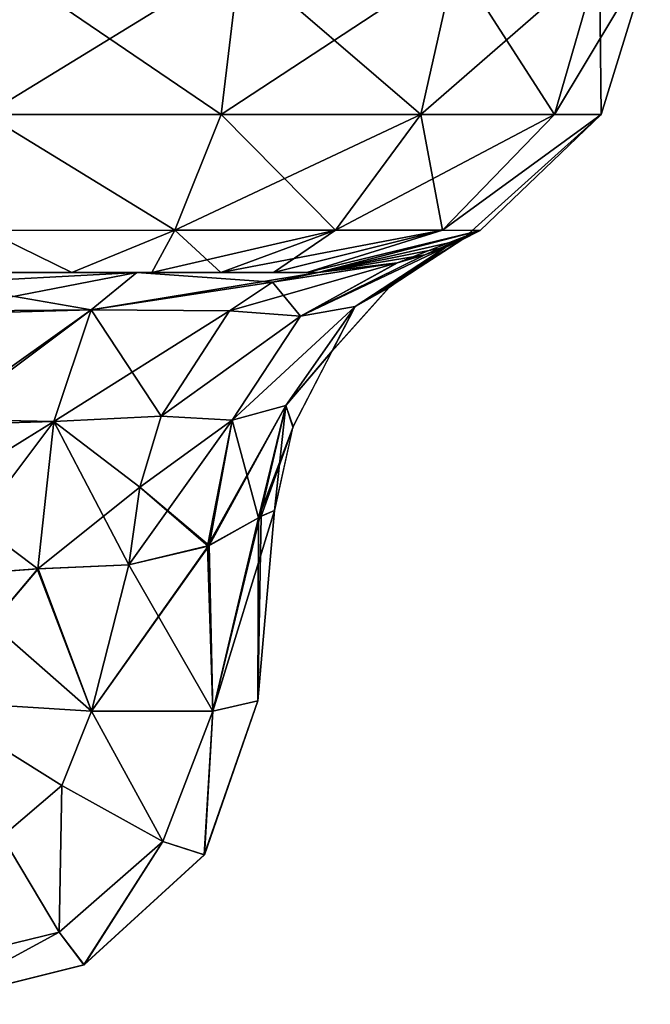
# Model space of a CAD drawing. Header units: millimetres. Extents: x -168 to 168, y -6 to 84.
# Tile 219 of 256: x 123.885 to 124.834, y -3.1 to -1.62. Entities that reach past the tile are written whole.
import ezdxf

# ---------------------------------------------------------------- set-up
doc = ezdxf.new("R2010")
doc.units = ezdxf.units.MM
doc.header["$LTSCALE"] = 65.185185
for name, color, linetype in [('220', 7, 'CONTINUOUS'), ('221', 7, 'CONTINUOUS'), ('222', 7, 'CONTINUOUS'), ('223', 7, 'CONTINUOUS'), ('234', 7, 'CONTINUOUS'), ('235', 7, 'CONTINUOUS'), ('236', 7, 'CONTINUOUS'), ('247', 7, 'CONTINUOUS'), ('248', 7, 'CONTINUOUS'), ('249', 7, 'CONTINUOUS'), ('258', 7, 'CONTINUOUS'), ('32', 7, 'CONTINUOUS'), ('35', 7, 'CONTINUOUS'), ('36', 7, 'CONTINUOUS'), ('37', 7, 'CONTINUOUS'), ('38', 7, 'CONTINUOUS'), ('39', 7, 'CONTINUOUS'), ('40', 7, 'CONTINUOUS'), ('41', 7, 'CONTINUOUS'), ('42', 7, 'CONTINUOUS'), ('43', 7, 'CONTINUOUS'), ('51', 7, 'CONTINUOUS'), ('69', 7, 'CONTINUOUS'), ('9', 7, 'CONTINUOUS')]:
    doc.layers.add(name, color=color, linetype=linetype)

msp = doc.modelspace()

# ---------------------------------------------------------------- linework, layer by layer
at = {"layer": '220', "linetype": 'Continuous'}
for points in [[(124.2687, -2.3579, 41.0668), (124.2486, -2.366, 41.2041), (124.2437, -2.6436, 41.0418), (124.2687, -2.3579, 41.0668)], [(124.2486, -2.366, 41.2041), (124.2444, -2.3687, 41.217), (124.2437, -2.6436, 41.0418), (124.2486, -2.366, 41.2041)], [(124.2444, -2.3687, 41.217), (124.1679, -2.4115, 41.3568), (124.1757, -2.6593, 41.2898), (124.2444, -2.3687, 41.217)], [(124.2437, -2.6436, 41.0418), (124.2444, -2.3687, 41.217), (124.1757, -2.6593, 41.2898), (124.2437, -2.6436, 41.0418)], [(124.1679, -2.4115, 41.3568), (124.0495, -2.4395, 41.4678), (124.1757, -2.6593, 41.2898), (124.1679, -2.4115, 41.3568)], [(123.9936, -2.6593, 41.4719), (124.0495, -2.4395, 41.4678), (123.912, -2.4455, 41.5345), (123.9936, -2.6593, 41.4719)], [(124.1757, -2.6593, 41.2898), (124.0495, -2.4395, 41.4678), (123.9936, -2.6593, 41.4719), (124.1757, -2.6593, 41.2898)], [(123.762, -2.4564, 41.5563), (123.7456, -2.6436, 41.5399), (123.9936, -2.6593, 41.4719), (123.762, -2.4564, 41.5563)], [(123.762, -2.4564, 41.5563), (123.9936, -2.6593, 41.4719), (123.912, -2.4455, 41.5345), (123.762, -2.4564, 41.5563)]]:
    msp.add_3dface(points, dxfattribs=at)
at = {"layer": '221', "linetype": 'Continuous'}
for points in [[(124.5504, -1.9508, 41.0668), (124.5261, -1.9616, 41.3671), (124.3896, -2.0508, 41.3096), (124.5504, -1.9508, 41.0668)], [(124.5504, -1.9508, 41.0668), (124.3896, -2.0508, 41.3096), (124.4422, -2.0212, 41.0668), (124.5504, -1.9508, 41.0668)], [(124.5261, -1.9616, 41.3671), (124.4944, -1.9736, 41.5148), (124.3076, -2.0657, 41.5203), (124.5261, -1.9616, 41.3671)], [(124.5261, -1.9616, 41.3671), (124.3076, -2.0657, 41.5203), (124.3896, -2.0508, 41.3096), (124.5261, -1.9616, 41.3671)], [(124.4944, -1.9736, 41.5148), (124.4532, -1.9856, 41.6446), (124.3076, -2.0657, 41.5203), (124.4944, -1.9736, 41.5148)], [(124.2008, -2.0573, 41.6841), (124.4532, -1.9856, 41.6446), (124.2654, -2.0145, 41.7764), (124.2008, -2.0573, 41.6841)], [(124.3076, -2.0657, 41.5203), (124.4532, -1.9856, 41.6446), (124.2008, -2.0573, 41.6841), (124.3076, -2.0657, 41.5203)], [(124.4532, -1.9856, 41.6446), (124.334, -2, 41.8745), (124.2654, -2.0145, 41.7764), (124.4532, -1.9856, 41.6446)], [(124.4422, -2.0212, 41.0668), (124.3896, -2.0508, 41.3096), (124.3556, -2.117, 41.0668), (124.4422, -2.0212, 41.0668)], [(124.0982, -2.2158, 41.5374), (124.3076, -2.0657, 41.5203), (124.2008, -2.0573, 41.6841), (124.0982, -2.2158, 41.5374)], [(124.3076, -2.0657, 41.5203), (124.2049, -2.222, 41.4147), (124.3896, -2.0508, 41.3096), (124.3076, -2.0657, 41.5203)], [(124.3896, -2.0508, 41.3096), (124.2049, -2.222, 41.4147), (124.2854, -2.1998, 41.2543), (124.3896, -2.0508, 41.3096)], [(124.3896, -2.0508, 41.3096), (124.2854, -2.1998, 41.2543), (124.3556, -2.117, 41.0668), (124.3896, -2.0508, 41.3096)], [(124.2049, -2.222, 41.4147), (124.3076, -2.0657, 41.5203), (124.0982, -2.2158, 41.5374), (124.2049, -2.222, 41.4147)], [(124.3556, -2.117, 41.0668), (124.2854, -2.1998, 41.2543), (124.2965, -2.2318, 41.0668), (124.3556, -2.117, 41.0668)], [(124.2049, -2.222, 41.4147), (124.1679, -2.4115, 41.3568), (124.2854, -2.1998, 41.2543), (124.2049, -2.222, 41.4147)], [(124.1679, -2.4115, 41.3568), (124.2444, -2.3687, 41.217), (124.2854, -2.1998, 41.2543), (124.1679, -2.4115, 41.3568)], [(124.2854, -2.1998, 41.2543), (124.2444, -2.3687, 41.217), (124.2965, -2.2318, 41.0668), (124.2854, -2.1998, 41.2543)], [(124.0661, -2.3225, 41.4915), (124.2049, -2.222, 41.4147), (124.0982, -2.2158, 41.5374), (124.0661, -2.3225, 41.4915)], [(124.0495, -2.4395, 41.4678), (124.1679, -2.4115, 41.3568), (124.2049, -2.222, 41.4147), (124.0495, -2.4395, 41.4678)], [(124.0495, -2.4395, 41.4678), (124.2049, -2.222, 41.4147), (124.0661, -2.3225, 41.4915), (124.0495, -2.4395, 41.4678)], [(124.2444, -2.3687, 41.217), (124.2486, -2.366, 41.2041), (124.2965, -2.2318, 41.0668), (124.2444, -2.3687, 41.217)], [(124.2486, -2.366, 41.2041), (124.2687, -2.3579, 41.0668), (124.2965, -2.2318, 41.0668), (124.2486, -2.366, 41.2041)]]:
    msp.add_3dface(points, dxfattribs=at)
at = {"layer": '222', "linetype": 'Continuous'}
for points in [[(124.2687, -2.3579, 38.9332), (124.2687, -2.3579, 41.0668), (124.2437, -2.6436, 38.9582), (124.2687, -2.3579, 38.9332)], [(124.2687, -2.3579, 41.0668), (124.2437, -2.6436, 41.0418), (124.2437, -2.6436, 38.9582), (124.2687, -2.3579, 41.0668)]]:
    msp.add_3dface(points, dxfattribs=at)
at = {"layer": '223', "linetype": 'Continuous'}
for points in [[(124.2466, -2.3673, 38.7898), (124.2687, -2.3579, 38.9332), (124.1757, -2.6593, 38.7102), (124.2466, -2.3673, 38.7898)], [(124.2687, -2.3579, 38.9332), (124.2437, -2.6436, 38.9582), (124.1757, -2.6593, 38.7102), (124.2687, -2.3579, 38.9332)], [(124.2444, -2.3687, 38.783), (124.2466, -2.3673, 38.7898), (124.1757, -2.6593, 38.7102), (124.2444, -2.3687, 38.783)], [(124.1686, -2.4111, 38.6441), (124.2444, -2.3687, 38.783), (124.1757, -2.6593, 38.7102), (124.1686, -2.4111, 38.6441)], [(123.9936, -2.6593, 38.5281), (124.1686, -2.4111, 38.6441), (124.1757, -2.6593, 38.7102), (123.9936, -2.6593, 38.5281)], [(124.0495, -2.4395, 38.5322), (124.1686, -2.4111, 38.6441), (123.9936, -2.6593, 38.5281), (124.0495, -2.4395, 38.5322)], [(123.9128, -2.4455, 38.4657), (124.0495, -2.4395, 38.5322), (123.9936, -2.6593, 38.5281), (123.9128, -2.4455, 38.4657)], [(123.762, -2.4564, 38.4437), (123.9128, -2.4455, 38.4657), (123.7456, -2.6436, 38.4601), (123.762, -2.4564, 38.4437)], [(123.7456, -2.6436, 38.4601), (123.9128, -2.4455, 38.4657), (123.9936, -2.6593, 38.5281), (123.7456, -2.6436, 38.4601)]]:
    msp.add_3dface(points, dxfattribs=at)
at = {"layer": '234', "linetype": 'Continuous'}
for points in [[(124.2437, -2.6436, 38.9582), (124.1631, -2.8752, 41.0418), (124.1629, -2.8754, 38.9582), (124.2437, -2.6436, 38.9582)], [(124.2437, -2.6436, 38.9582), (124.2437, -2.6436, 41.0418), (124.1631, -2.8752, 41.0418), (124.2437, -2.6436, 38.9582)], [(124.1629, -2.8754, 38.9582), (123.9822, -3.0405, 41.0418), (123.982, -3.0406, 38.9582), (124.1629, -2.8754, 38.9582)], [(124.1631, -2.8752, 41.0418), (123.9822, -3.0405, 41.0418), (124.1629, -2.8754, 38.9582), (124.1631, -2.8752, 41.0418)], [(123.9822, -3.0405, 41.0418), (123.7456, -3.1, 41.0418), (123.982, -3.0406, 38.9582), (123.9822, -3.0405, 41.0418)], [(123.7456, -3.1, 41.0418), (123.7456, -3.1, 38.9582), (123.982, -3.0406, 38.9582), (123.7456, -3.1, 41.0418)]]:
    msp.add_3dface(points, dxfattribs=at)
at = {"layer": '235', "linetype": 'Continuous'}
for points in [[(123.7456, -2.6436, 41.5399), (123.859, -2.8477, 41.4611), (123.9488, -2.771, 41.4655), (123.7456, -2.6436, 41.5399)], [(123.9936, -2.6593, 41.4719), (123.7456, -2.6436, 41.5399), (123.9488, -2.771, 41.4655), (123.9936, -2.6593, 41.4719)], [(124.2437, -2.6436, 41.0418), (124.1757, -2.6593, 41.2898), (124.1631, -2.8752, 41.0418), (124.2437, -2.6436, 41.0418)], [(123.9936, -2.6593, 41.4719), (123.9488, -2.771, 41.4655), (124.1007, -2.8553, 41.2842), (123.9936, -2.6593, 41.4719)], [(124.1757, -2.6593, 41.2898), (123.9936, -2.6593, 41.4719), (124.1007, -2.8553, 41.2842), (124.1757, -2.6593, 41.2898)], [(124.1631, -2.8752, 41.0418), (124.1757, -2.6593, 41.2898), (124.1007, -2.8553, 41.2842), (124.1631, -2.8752, 41.0418)], [(123.859, -2.8477, 41.4611), (123.9448, -2.9916, 41.2804), (123.9488, -2.771, 41.4655), (123.859, -2.8477, 41.4611)], [(123.9488, -2.771, 41.4655), (123.9448, -2.9916, 41.2804), (124.1007, -2.8553, 41.2842), (123.9488, -2.771, 41.4655)], [(123.859, -2.8477, 41.4611), (123.7456, -3.0401, 41.2791), (123.9448, -2.9916, 41.2804), (123.859, -2.8477, 41.4611)], [(123.9448, -2.9916, 41.2804), (123.9822, -3.0405, 41.0418), (124.1007, -2.8553, 41.2842), (123.9448, -2.9916, 41.2804)], [(123.9822, -3.0405, 41.0418), (124.1631, -2.8752, 41.0418), (124.1007, -2.8553, 41.2842), (123.9822, -3.0405, 41.0418)], [(123.7456, -3.0401, 41.2791), (123.7456, -3.1, 41.0418), (123.9448, -2.9916, 41.2804), (123.7456, -3.0401, 41.2791)], [(123.7456, -3.1, 41.0418), (123.9822, -3.0405, 41.0418), (123.9448, -2.9916, 41.2804), (123.7456, -3.1, 41.0418)]]:
    msp.add_3dface(points, dxfattribs=at)
at = {"layer": '236', "linetype": 'Continuous'}
for points in [[(123.7456, -2.6436, 38.4601), (123.9487, -2.7711, 38.5345), (123.8589, -2.8477, 38.5389), (123.7456, -2.6436, 38.4601)], [(123.7456, -2.6436, 38.4601), (123.9936, -2.6593, 38.5281), (123.9487, -2.7711, 38.5345), (123.7456, -2.6436, 38.4601)], [(124.1757, -2.6593, 38.7102), (124.2437, -2.6436, 38.9582), (124.1629, -2.8754, 38.9582), (124.1757, -2.6593, 38.7102)], [(123.9487, -2.7711, 38.5345), (123.9936, -2.6593, 38.5281), (124.1006, -2.8554, 38.7158), (123.9487, -2.7711, 38.5345)], [(123.9936, -2.6593, 38.5281), (124.1757, -2.6593, 38.7102), (124.1006, -2.8554, 38.7158), (123.9936, -2.6593, 38.5281)], [(124.1757, -2.6593, 38.7102), (124.1629, -2.8754, 38.9582), (124.1006, -2.8554, 38.7158), (124.1757, -2.6593, 38.7102)], [(123.8589, -2.8477, 38.5389), (123.9487, -2.7711, 38.5345), (123.9446, -2.9917, 38.7196), (123.8589, -2.8477, 38.5389)], [(123.9487, -2.7711, 38.5345), (124.1006, -2.8554, 38.7158), (123.9446, -2.9917, 38.7196), (123.9487, -2.7711, 38.5345)], [(123.8589, -2.8477, 38.5389), (123.9446, -2.9917, 38.7196), (123.7456, -3.0401, 38.7209), (123.8589, -2.8477, 38.5389)], [(124.1006, -2.8554, 38.7158), (123.982, -3.0406, 38.9582), (123.9446, -2.9917, 38.7196), (124.1006, -2.8554, 38.7158)], [(124.1629, -2.8754, 38.9582), (123.982, -3.0406, 38.9582), (124.1006, -2.8554, 38.7158), (124.1629, -2.8754, 38.9582)], [(123.982, -3.0406, 38.9582), (123.7456, -3.1, 38.9582), (123.9446, -2.9917, 38.7196), (123.982, -3.0406, 38.9582)], [(123.9446, -2.9917, 38.7196), (123.7456, -3.1, 38.9582), (123.7456, -3.0401, 38.7209), (123.9446, -2.9917, 38.7196)]]:
    msp.add_3dface(points, dxfattribs=at)
at = {"layer": '247', "linetype": 'Continuous'}
for points in [[(124.2437, -2.6436, -41.0418), (124.1631, -2.8752, -38.9582), (124.1629, -2.8754, -41.0418), (124.2437, -2.6436, -41.0418)], [(124.2437, -2.6436, -41.0418), (124.2437, -2.6436, -38.9582), (124.1631, -2.8752, -38.9582), (124.2437, -2.6436, -41.0418)], [(124.1629, -2.8754, -41.0418), (123.9822, -3.0405, -38.9582), (123.982, -3.0406, -41.0418), (124.1629, -2.8754, -41.0418)], [(124.1631, -2.8752, -38.9582), (123.9822, -3.0405, -38.9582), (124.1629, -2.8754, -41.0418), (124.1631, -2.8752, -38.9582)], [(123.9822, -3.0405, -38.9582), (123.7456, -3.1, -38.9582), (123.982, -3.0406, -41.0418), (123.9822, -3.0405, -38.9582)], [(123.7456, -3.1, -38.9582), (123.7456, -3.1, -41.0418), (123.982, -3.0406, -41.0418), (123.7456, -3.1, -38.9582)]]:
    msp.add_3dface(points, dxfattribs=at)
at = {"layer": '248', "linetype": 'Continuous'}
for points in [[(123.7456, -2.6436, -38.4601), (123.859, -2.8477, -38.5389), (123.9488, -2.771, -38.5345), (123.7456, -2.6436, -38.4601)], [(123.9936, -2.6593, -38.5281), (123.7456, -2.6436, -38.4601), (123.9488, -2.771, -38.5345), (123.9936, -2.6593, -38.5281)], [(124.2437, -2.6436, -38.9582), (124.1757, -2.6593, -38.7102), (124.1631, -2.8752, -38.9582), (124.2437, -2.6436, -38.9582)], [(123.9936, -2.6593, -38.5281), (123.9488, -2.771, -38.5345), (124.1007, -2.8553, -38.7158), (123.9936, -2.6593, -38.5281)], [(124.1757, -2.6593, -38.7102), (123.9936, -2.6593, -38.5281), (124.1007, -2.8553, -38.7158), (124.1757, -2.6593, -38.7102)], [(124.1631, -2.8752, -38.9582), (124.1757, -2.6593, -38.7102), (124.1007, -2.8553, -38.7158), (124.1631, -2.8752, -38.9582)], [(123.859, -2.8477, -38.5389), (123.9448, -2.9916, -38.7196), (123.9488, -2.771, -38.5345), (123.859, -2.8477, -38.5389)], [(123.9488, -2.771, -38.5345), (123.9448, -2.9916, -38.7196), (124.1007, -2.8553, -38.7158), (123.9488, -2.771, -38.5345)], [(123.859, -2.8477, -38.5389), (123.7456, -3.0401, -38.7209), (123.9448, -2.9916, -38.7196), (123.859, -2.8477, -38.5389)], [(123.9448, -2.9916, -38.7196), (123.9822, -3.0405, -38.9582), (124.1007, -2.8553, -38.7158), (123.9448, -2.9916, -38.7196)], [(123.9822, -3.0405, -38.9582), (124.1631, -2.8752, -38.9582), (124.1007, -2.8553, -38.7158), (123.9822, -3.0405, -38.9582)], [(123.7456, -3.0401, -38.7209), (123.7456, -3.1, -38.9582), (123.9448, -2.9916, -38.7196), (123.7456, -3.0401, -38.7209)], [(123.7456, -3.1, -38.9582), (123.9822, -3.0405, -38.9582), (123.9448, -2.9916, -38.7196), (123.7456, -3.1, -38.9582)]]:
    msp.add_3dface(points, dxfattribs=at)
at = {"layer": '249', "linetype": 'Continuous'}
for points in [[(123.7456, -2.6436, -41.5399), (123.9936, -2.6593, -41.4719), (123.9487, -2.7711, -41.4655), (123.7456, -2.6436, -41.5399)], [(123.7456, -2.6436, -41.5399), (123.9487, -2.7711, -41.4655), (123.8589, -2.8477, -41.4611), (123.7456, -2.6436, -41.5399)], [(124.1757, -2.6593, -41.2898), (124.2437, -2.6436, -41.0418), (124.1629, -2.8754, -41.0418), (124.1757, -2.6593, -41.2898)], [(123.9487, -2.7711, -41.4655), (123.9936, -2.6593, -41.4719), (124.1006, -2.8554, -41.2842), (123.9487, -2.7711, -41.4655)], [(123.9936, -2.6593, -41.4719), (124.1757, -2.6593, -41.2898), (124.1006, -2.8554, -41.2842), (123.9936, -2.6593, -41.4719)], [(124.1757, -2.6593, -41.2898), (124.1629, -2.8754, -41.0418), (124.1006, -2.8554, -41.2842), (124.1757, -2.6593, -41.2898)], [(123.8589, -2.8477, -41.4611), (123.9487, -2.7711, -41.4655), (123.9446, -2.9917, -41.2804), (123.8589, -2.8477, -41.4611)], [(123.9487, -2.7711, -41.4655), (124.1006, -2.8554, -41.2842), (123.9446, -2.9917, -41.2804), (123.9487, -2.7711, -41.4655)], [(123.8589, -2.8477, -41.4611), (123.9446, -2.9917, -41.2804), (123.7456, -3.0401, -41.2791), (123.8589, -2.8477, -41.4611)], [(124.1006, -2.8554, -41.2842), (123.982, -3.0406, -41.0418), (123.9446, -2.9917, -41.2804), (124.1006, -2.8554, -41.2842)], [(124.1629, -2.8754, -41.0418), (123.982, -3.0406, -41.0418), (124.1006, -2.8554, -41.2842), (124.1629, -2.8754, -41.0418)], [(123.982, -3.0406, -41.0418), (123.7456, -3.1, -41.0418), (123.9446, -2.9917, -41.2804), (123.982, -3.0406, -41.0418)], [(123.9446, -2.9917, -41.2804), (123.7456, -3.1, -41.0418), (123.7456, -3.0401, -41.2791), (123.9446, -2.9917, -41.2804)]]:
    msp.add_3dface(points, dxfattribs=at)
at = {"layer": '258', "linetype": 'Continuous'}
for points in [[(124.5262, -1.9616, -41.3668), (124.5504, -1.9508, -41.0668), (124.4409, -2.0223, -41.0668), (124.5262, -1.9616, -41.3668)], [(124.5262, -1.9616, -41.3668), (124.3897, -2.0508, -41.3094), (124.3077, -2.0657, -41.5201), (124.5262, -1.9616, -41.3668)], [(124.4944, -1.9736, -41.5149), (124.5262, -1.9616, -41.3668), (124.3077, -2.0657, -41.5201), (124.4944, -1.9736, -41.5149)], [(124.3897, -2.0508, -41.3094), (124.5262, -1.9616, -41.3668), (124.4409, -2.0223, -41.0668), (124.3897, -2.0508, -41.3094)], [(124.4533, -1.9856, -41.6443), (124.4944, -1.9736, -41.5149), (124.3077, -2.0657, -41.5201), (124.4533, -1.9856, -41.6443)], [(124.334, -2, -41.8745), (124.4533, -1.9856, -41.6443), (124.2654, -2.0145, -41.7764), (124.334, -2, -41.8745)], [(124.4533, -1.9856, -41.6443), (124.3077, -2.0657, -41.5201), (124.2654, -2.0145, -41.7764), (124.4533, -1.9856, -41.6443)], [(124.2654, -2.0145, -41.7764), (124.3077, -2.0657, -41.5201), (124.2008, -2.0573, -41.6841), (124.2654, -2.0145, -41.7764)], [(124.3546, -2.1185, -41.0668), (124.3897, -2.0508, -41.3094), (124.4409, -2.0223, -41.0668), (124.3546, -2.1185, -41.0668)], [(124.2008, -2.0573, -41.6841), (124.3077, -2.0657, -41.5201), (124.0982, -2.2158, -41.5374), (124.2008, -2.0573, -41.6841)], [(124.3897, -2.0508, -41.3094), (124.2854, -2.1998, -41.2541), (124.205, -2.2219, -41.4145), (124.3897, -2.0508, -41.3094)], [(124.3077, -2.0657, -41.5201), (124.3897, -2.0508, -41.3094), (124.205, -2.2219, -41.4145), (124.3077, -2.0657, -41.5201)], [(124.2854, -2.1998, -41.2541), (124.3897, -2.0508, -41.3094), (124.3546, -2.1185, -41.0668), (124.2854, -2.1998, -41.2541)], [(124.3077, -2.0657, -41.5201), (124.205, -2.2219, -41.4145), (124.0982, -2.2158, -41.5374), (124.3077, -2.0657, -41.5201)], [(124.2963, -2.2321, -41.0668), (124.2854, -2.1998, -41.2541), (124.3546, -2.1185, -41.0668), (124.2963, -2.2321, -41.0668)], [(124.2854, -2.1998, -41.2541), (124.2444, -2.3687, -41.217), (124.205, -2.2219, -41.4145), (124.2854, -2.1998, -41.2541)], [(124.2466, -2.3673, -41.2102), (124.2444, -2.3687, -41.217), (124.2854, -2.1998, -41.2541), (124.2466, -2.3673, -41.2102)], [(124.2687, -2.3579, -41.0668), (124.2466, -2.3673, -41.2102), (124.2854, -2.1998, -41.2541), (124.2687, -2.3579, -41.0668)], [(124.2687, -2.3579, -41.0668), (124.2854, -2.1998, -41.2541), (124.2963, -2.2321, -41.0668), (124.2687, -2.3579, -41.0668)], [(124.0982, -2.2158, -41.5374), (124.205, -2.2219, -41.4145), (124.0661, -2.3225, -41.4915), (124.0982, -2.2158, -41.5374)], [(124.205, -2.2219, -41.4145), (124.1702, -2.4104, -41.3538), (124.0661, -2.3225, -41.4915), (124.205, -2.2219, -41.4145)], [(124.2444, -2.3687, -41.217), (124.1702, -2.4104, -41.3538), (124.205, -2.2219, -41.4145), (124.2444, -2.3687, -41.217)], [(124.1702, -2.4104, -41.3538), (124.0495, -2.4395, -41.4678), (124.0661, -2.3225, -41.4915), (124.1702, -2.4104, -41.3538)]]:
    msp.add_3dface(points, dxfattribs=at)
at = {"layer": '32', "linetype": 'Continuous'}
for points in [[(123.8345, -1.7622, -124.7598), (123.8345, -1.5218, -124.8336), (124.2167, -1.5285, -124.7572), (123.8345, -1.7622, -124.7598)], [(124.6893, -1.7622, -124.1886), (124.8336, -1.5218, -123.8345), (124.7598, -1.7622, -123.8345), (124.6893, -1.7622, -124.1886)], [(124.7572, -1.5285, -124.2167), (124.8336, -1.5218, -123.8345), (124.6893, -1.7622, -124.1886), (124.7572, -1.5285, -124.2167)], [(123.8345, -1.7622, -124.7598), (124.2167, -1.5285, -124.7572), (124.1886, -1.7622, -124.6893), (123.8345, -1.7622, -124.7598)], [(124.2167, -1.5285, -124.7572), (124.5407, -1.5308, -124.5407), (124.1886, -1.7622, -124.6893), (124.2167, -1.5285, -124.7572)], [(124.1886, -1.7622, -124.6893), (124.5407, -1.5308, -124.5407), (124.4888, -1.7622, -124.4888), (124.1886, -1.7622, -124.6893)], [(124.4888, -1.7622, -124.4888), (124.7572, -1.5285, -124.2167), (124.6893, -1.7622, -124.1886), (124.4888, -1.7622, -124.4888)], [(124.5407, -1.5308, -124.5407), (124.7572, -1.5285, -124.2167), (124.4888, -1.7622, -124.4888), (124.5407, -1.5308, -124.5407)], [(123.8345, -1.7622, -124.7598), (124.1886, -1.7622, -124.6893), (124.1189, -1.9364, -124.5212), (123.8345, -1.7622, -124.7598)], [(123.8345, -1.9366, -124.5778), (123.8345, -1.7622, -124.7598), (124.1189, -1.9364, -124.5212), (123.8345, -1.9366, -124.5778)], [(124.1189, -1.9364, -124.5212), (124.4888, -1.7622, -124.4888), (124.3601, -1.9364, -124.3601), (124.1189, -1.9364, -124.5212)], [(124.1886, -1.7622, -124.6893), (124.4888, -1.7622, -124.4888), (124.1189, -1.9364, -124.5212), (124.1886, -1.7622, -124.6893)], [(124.3601, -1.9364, -124.3601), (124.6893, -1.7622, -124.1886), (124.5212, -1.9364, -124.1189), (124.3601, -1.9364, -124.3601)], [(124.4888, -1.7622, -124.4888), (124.6893, -1.7622, -124.1886), (124.3601, -1.9364, -124.3601), (124.4888, -1.7622, -124.4888)], [(124.5212, -1.9364, -124.1189), (124.7598, -1.7622, -123.8345), (124.5778, -1.9366, -123.8345), (124.5212, -1.9364, -124.1189)], [(124.6893, -1.7622, -124.1886), (124.7598, -1.7622, -123.8345), (124.5212, -1.9364, -124.1189), (124.6893, -1.7622, -124.1886)], [(123.9639, -2, -124.317), (123.8345, -1.9366, -124.5778), (124.1189, -1.9364, -124.5212), (123.9639, -2, -124.317)], [(123.9639, -2, -124.317), (123.8345, -2, -124.334), (123.8345, -1.9366, -124.5778), (123.9639, -2, -124.317)], [(124.0843, -2, -124.2672), (123.9639, -2, -124.317), (124.1189, -1.9364, -124.5212), (124.0843, -2, -124.2672)], [(124.1879, -2, -124.1877), (124.0843, -2, -124.2672), (124.3601, -1.9364, -124.3601), (124.1879, -2, -124.1877)], [(124.0843, -2, -124.2672), (124.1189, -1.9364, -124.5212), (124.3601, -1.9364, -124.3601), (124.0843, -2, -124.2672)], [(124.2673, -2, -124.084), (124.1879, -2, -124.1877), (124.5212, -1.9364, -124.1189), (124.2673, -2, -124.084)], [(124.1879, -2, -124.1877), (124.3601, -1.9364, -124.3601), (124.5212, -1.9364, -124.1189), (124.1879, -2, -124.1877)], [(124.3171, -2, -123.9637), (124.2673, -2, -124.084), (124.5212, -1.9364, -124.1189), (124.3171, -2, -123.9637)], [(124.3171, -2, -123.9637), (124.5212, -1.9364, -124.1189), (124.5778, -1.9366, -123.8345), (124.3171, -2, -123.9637)], [(124.334, -2, -123.8345), (124.3171, -2, -123.9637), (124.5778, -1.9366, -123.8345), (124.334, -2, -123.8345)]]:
    msp.add_3dface(points, dxfattribs=at)
at = {"layer": '35', "linetype": 'Continuous'}
for points in [[(124.8336, -1.5218, -123.8345), (124.8336, -1.5218, 123.8345), (124.7598, -1.7622, 123.8345), (124.8336, -1.5218, -123.8345)], [(124.7598, -1.7622, -123.8345), (124.8336, -1.5218, -123.8345), (124.7598, -1.7622, 123.8345), (124.7598, -1.7622, -123.8345)], [(124.5778, -1.9366, -123.8345), (124.7598, -1.7622, -123.8345), (124.5504, -1.9508, -41.0668), (124.5778, -1.9366, -123.8345)], [(124.5504, -1.9508, 38.9332), (124.7598, -1.7622, -123.8345), (124.5504, -1.9508, 41.0668), (124.5504, -1.9508, 38.9332)], [(124.5504, -1.9508, -38.9332), (124.5504, -1.9508, -41.0668), (124.7598, -1.7622, -123.8345), (124.5504, -1.9508, -38.9332)], [(124.5504, -1.9508, 38.9332), (124.5504, -1.9508, -38.9332), (124.7598, -1.7622, -123.8345), (124.5504, -1.9508, 38.9332)], [(124.5778, -1.9366, 123.8345), (124.5504, -1.9508, 41.0668), (124.7598, -1.7622, -123.8345), (124.5778, -1.9366, 123.8345)], [(124.5778, -1.9366, 123.8345), (124.7598, -1.7622, -123.8345), (124.7598, -1.7622, 123.8345), (124.5778, -1.9366, 123.8345)], [(124.334, -2, -41.8745), (124.334, -2, -123.8345), (124.5778, -1.9366, -123.8345), (124.334, -2, -41.8745)], [(124.334, -2, -41.8745), (124.5778, -1.9366, -123.8345), (124.4533, -1.9856, -41.6443), (124.334, -2, -41.8745)], [(124.334, -2, 123.8345), (124.5504, -1.9508, 41.0668), (124.5778, -1.9366, 123.8345), (124.334, -2, 123.8345)], [(124.4533, -1.9856, -41.6443), (124.5778, -1.9366, -123.8345), (124.4944, -1.9736, -41.5149), (124.4533, -1.9856, -41.6443)], [(124.4944, -1.9736, -41.5149), (124.5778, -1.9366, -123.8345), (124.5262, -1.9616, -41.3668), (124.4944, -1.9736, -41.5149)], [(124.5262, -1.9616, -41.3668), (124.5778, -1.9366, -123.8345), (124.5504, -1.9508, -41.0668), (124.5262, -1.9616, -41.3668)], [(124.5261, -1.9616, 41.3671), (124.5504, -1.9508, 41.0668), (124.334, -2, 123.8345), (124.5261, -1.9616, 41.3671)], [(124.5261, -1.9616, -38.6329), (124.5504, -1.9508, -38.9332), (124.5262, -1.9616, 38.6332), (124.5261, -1.9616, -38.6329)], [(124.5504, -1.9508, -38.9332), (124.5504, -1.9508, 38.9332), (124.5262, -1.9616, 38.6332), (124.5504, -1.9508, -38.9332)], [(124.4944, -1.9736, 41.5148), (124.5261, -1.9616, 41.3671), (124.334, -2, 123.8345), (124.4944, -1.9736, 41.5148)], [(124.4944, -1.9736, -38.4852), (124.5261, -1.9616, -38.6329), (124.4944, -1.9736, 38.4852), (124.4944, -1.9736, -38.4852)], [(124.4944, -1.9736, 38.4852), (124.5261, -1.9616, -38.6329), (124.5262, -1.9616, 38.6332), (124.4944, -1.9736, 38.4852)], [(124.4532, -1.9856, 41.6446), (124.4944, -1.9736, 41.5148), (124.334, -2, 123.8345), (124.4532, -1.9856, 41.6446)], [(124.4532, -1.9856, -38.3554), (124.4944, -1.9736, -38.4852), (124.4533, -1.9856, 38.3557), (124.4532, -1.9856, -38.3554)], [(124.4533, -1.9856, 38.3557), (124.4944, -1.9736, -38.4852), (124.4944, -1.9736, 38.4852), (124.4533, -1.9856, 38.3557)], [(124.334, -2, 38.1255), (124.4532, -1.9856, -38.3554), (124.4533, -1.9856, 38.3557), (124.334, -2, 38.1255)], [(124.334, -2, -38.1255), (124.4532, -1.9856, -38.3554), (124.334, -2, 38.1255), (124.334, -2, -38.1255)], [(124.334, -2, 41.8745), (124.4532, -1.9856, 41.6446), (124.334, -2, 123.8345), (124.334, -2, 41.8745)]]:
    msp.add_3dface(points, dxfattribs=at)
at = {"layer": '36', "linetype": 'Continuous'}
for points in [[(124.5262, -1.9616, 38.6332), (124.5504, -1.9508, 38.9332), (124.4409, -2.0223, 38.9332), (124.5262, -1.9616, 38.6332)], [(124.4944, -1.9736, 38.4852), (124.5262, -1.9616, 38.6332), (124.3077, -2.0657, 38.4799), (124.4944, -1.9736, 38.4852)], [(124.5262, -1.9616, 38.6332), (124.3897, -2.0508, 38.6906), (124.3077, -2.0657, 38.4799), (124.5262, -1.9616, 38.6332)], [(124.3897, -2.0508, 38.6906), (124.5262, -1.9616, 38.6332), (124.4409, -2.0223, 38.9332), (124.3897, -2.0508, 38.6906)], [(124.4533, -1.9856, 38.3557), (124.4944, -1.9736, 38.4852), (124.3077, -2.0657, 38.4799), (124.4533, -1.9856, 38.3557)], [(124.334, -2, 38.1255), (124.4533, -1.9856, 38.3557), (124.2654, -2.0145, 38.2236), (124.334, -2, 38.1255)], [(124.4533, -1.9856, 38.3557), (124.3077, -2.0657, 38.4799), (124.2654, -2.0145, 38.2236), (124.4533, -1.9856, 38.3557)], [(124.2654, -2.0145, 38.2236), (124.3077, -2.0657, 38.4799), (124.2008, -2.0573, 38.3159), (124.2654, -2.0145, 38.2236)], [(124.3546, -2.1185, 38.9332), (124.3897, -2.0508, 38.6906), (124.4409, -2.0223, 38.9332), (124.3546, -2.1185, 38.9332)], [(124.2008, -2.0573, 38.3159), (124.3077, -2.0657, 38.4799), (124.0982, -2.2158, 38.4626), (124.2008, -2.0573, 38.3159)], [(124.3897, -2.0508, 38.6906), (124.2854, -2.1998, 38.7459), (124.205, -2.2219, 38.5855), (124.3897, -2.0508, 38.6906)], [(124.3077, -2.0657, 38.4799), (124.3897, -2.0508, 38.6906), (124.205, -2.2219, 38.5855), (124.3077, -2.0657, 38.4799)], [(124.2854, -2.1998, 38.7459), (124.3897, -2.0508, 38.6906), (124.3546, -2.1185, 38.9332), (124.2854, -2.1998, 38.7459)], [(124.3077, -2.0657, 38.4799), (124.205, -2.2219, 38.5855), (124.0982, -2.2158, 38.4626), (124.3077, -2.0657, 38.4799)], [(124.2963, -2.2321, 38.9332), (124.2854, -2.1998, 38.7459), (124.3546, -2.1185, 38.9332), (124.2963, -2.2321, 38.9332)], [(124.2854, -2.1998, 38.7459), (124.2444, -2.3687, 38.783), (124.205, -2.2219, 38.5855), (124.2854, -2.1998, 38.7459)], [(124.2444, -2.3687, 38.783), (124.2854, -2.1998, 38.7459), (124.2466, -2.3673, 38.7898), (124.2444, -2.3687, 38.783)], [(124.2466, -2.3673, 38.7898), (124.2854, -2.1998, 38.7459), (124.2687, -2.3579, 38.9332), (124.2466, -2.3673, 38.7898)], [(124.2687, -2.3579, 38.9332), (124.2854, -2.1998, 38.7459), (124.2963, -2.2321, 38.9332), (124.2687, -2.3579, 38.9332)], [(124.0982, -2.2158, 38.4626), (124.205, -2.2219, 38.5855), (124.0661, -2.3225, 38.5085), (124.0982, -2.2158, 38.4626)], [(124.205, -2.2219, 38.5855), (124.1686, -2.4111, 38.6441), (124.0661, -2.3225, 38.5085), (124.205, -2.2219, 38.5855)], [(124.205, -2.2219, 38.5855), (124.2444, -2.3687, 38.783), (124.1686, -2.4111, 38.6441), (124.205, -2.2219, 38.5855)], [(124.0495, -2.4395, 38.5322), (124.0661, -2.3225, 38.5085), (124.1686, -2.4111, 38.6441), (124.0495, -2.4395, 38.5322)]]:
    msp.add_3dface(points, dxfattribs=at)
at = {"layer": '37', "linetype": 'Continuous'}
for points in [[(123.7619, -2, 37.9456), (124.0618, -2, 37.9915), (123.762, -2.0579, 38.1792), (123.7619, -2, 37.9456)], [(124.0618, -2, 37.9915), (123.9928, -2.0562, 38.2112), (123.762, -2.0579, 38.1792), (124.0618, -2, 37.9915)], [(124.0618, -2, 37.9915), (124.2654, -2.0145, 38.2236), (123.9928, -2.0562, 38.2112), (124.0618, -2, 37.9915)], [(124.334, -2, 38.1255), (124.2654, -2.0145, 38.2236), (124.0618, -2, 37.9915), (124.334, -2, 38.1255)], [(124.2654, -2.0145, 38.2236), (124.2008, -2.0573, 38.3159), (123.9928, -2.0562, 38.2112), (124.2654, -2.0145, 38.2236)], [(123.9928, -2.0562, 38.2112), (123.9368, -2.2239, 38.3892), (123.762, -2.2204, 38.3601), (123.9928, -2.0562, 38.2112)], [(123.762, -2.0579, 38.1792), (123.9928, -2.0562, 38.2112), (123.762, -2.2204, 38.3601), (123.762, -2.0579, 38.1792)], [(123.9928, -2.0562, 38.2112), (124.0982, -2.2158, 38.4626), (123.9368, -2.2239, 38.3892), (123.9928, -2.0562, 38.2112)], [(124.2008, -2.0573, 38.3159), (124.0982, -2.2158, 38.4626), (123.9928, -2.0562, 38.2112), (124.2008, -2.0573, 38.3159)], [(124.0982, -2.2158, 38.4626), (124.0661, -2.3225, 38.5085), (123.9368, -2.2239, 38.3892), (124.0982, -2.2158, 38.4626)], [(123.762, -2.2204, 38.3601), (123.9368, -2.2239, 38.3892), (123.762, -2.3323, 38.4166), (123.762, -2.2204, 38.3601)], [(123.9368, -2.2239, 38.3892), (123.9128, -2.4455, 38.4657), (123.762, -2.3323, 38.4166), (123.9368, -2.2239, 38.3892)], [(123.9368, -2.2239, 38.3892), (124.0495, -2.4395, 38.5322), (123.9128, -2.4455, 38.4657), (123.9368, -2.2239, 38.3892)], [(124.0661, -2.3225, 38.5085), (124.0495, -2.4395, 38.5322), (123.9368, -2.2239, 38.3892), (124.0661, -2.3225, 38.5085)], [(123.762, -2.3323, 38.4166), (123.9128, -2.4455, 38.4657), (123.762, -2.4564, 38.4437), (123.762, -2.3323, 38.4166)]]:
    msp.add_3dface(points, dxfattribs=at)
at = {"layer": '38', "linetype": 'Continuous'}
for points in [[(124.334, -2, 38.1255), (124.0618, -2, 37.9915), (122.3409, -2, 0), (124.334, -2, 38.1255)], [(124.0618, -2, 37.9915), (123.7619, -2, 37.9456), (122.3409, -2, 0), (124.0618, -2, 37.9915)], [(123.1456, -2, -37.9456), (124.334, -2, 38.1255), (122.3409, -2, 0), (123.1456, -2, -37.9456)], [(123.762, -2, -37.9456), (124.334, -2, 38.1255), (123.1456, -2, -37.9456), (123.762, -2, -37.9456)], [(124.0618, -2, -37.9915), (124.334, -2, 38.1255), (123.762, -2, -37.9456), (124.0618, -2, -37.9915)], [(124.334, -2, -38.1255), (124.334, -2, 38.1255), (124.0618, -2, -37.9915), (124.334, -2, -38.1255)]]:
    msp.add_3dface(points, dxfattribs=at)
at = {"layer": '39', "linetype": 'Continuous'}
for points in [[(123.9928, -2.0562, -38.2112), (124.0618, -2, -37.9915), (123.762, -2.0161, -38.0716), (123.9928, -2.0562, -38.2112)], [(124.0618, -2, -37.9915), (123.762, -2, -37.9456), (123.762, -2.0161, -38.0716), (124.0618, -2, -37.9915)], [(124.334, -2, -38.1255), (124.0618, -2, -37.9915), (123.9928, -2.0562, -38.2112), (124.334, -2, -38.1255)], [(124.334, -2, -38.1255), (123.9928, -2.0562, -38.2112), (124.2654, -2.0145, -38.2236), (124.334, -2, -38.1255)], [(123.762, -2.0627, -38.188), (123.9928, -2.0562, -38.2112), (123.762, -2.0161, -38.0716), (123.762, -2.0627, -38.188)], [(124.2654, -2.0145, -38.2236), (123.9928, -2.0562, -38.2112), (124.2008, -2.0573, -38.3159), (124.2654, -2.0145, -38.2236)], [(123.9368, -2.2239, -38.3892), (123.9928, -2.0562, -38.2112), (123.762, -2.2287, -38.3656), (123.9368, -2.2239, -38.3892)], [(123.762, -2.2287, -38.3656), (123.9928, -2.0562, -38.2112), (123.762, -2.0627, -38.188), (123.762, -2.2287, -38.3656)], [(123.9928, -2.0562, -38.2112), (123.9368, -2.2239, -38.3892), (124.2008, -2.0573, -38.3159), (123.9928, -2.0562, -38.2112)], [(124.2008, -2.0573, -38.3159), (123.9368, -2.2239, -38.3892), (124.0982, -2.2158, -38.4626), (124.2008, -2.0573, -38.3159)], [(124.0982, -2.2158, -38.4626), (123.9368, -2.2239, -38.3892), (124.0661, -2.3225, -38.5085), (124.0982, -2.2158, -38.4626)], [(123.762, -2.4564, -38.4437), (123.9368, -2.2239, -38.3892), (123.762, -2.2287, -38.3656), (123.762, -2.4564, -38.4437)], [(123.9128, -2.4455, -38.4657), (123.9368, -2.2239, -38.3892), (123.762, -2.4564, -38.4437), (123.9128, -2.4455, -38.4657)], [(123.9368, -2.2239, -38.3892), (123.9128, -2.4455, -38.4657), (124.0661, -2.3225, -38.5085), (123.9368, -2.2239, -38.3892)], [(124.0661, -2.3225, -38.5085), (123.9128, -2.4455, -38.4657), (124.0495, -2.4395, -38.5322), (124.0661, -2.3225, -38.5085)]]:
    msp.add_3dface(points, dxfattribs=at)
at = {"layer": '40', "linetype": 'Continuous'}
for points in [[(124.5504, -1.9508, -38.9332), (124.3896, -2.0508, -38.6904), (124.4422, -2.0212, -38.9332), (124.5504, -1.9508, -38.9332)], [(124.5504, -1.9508, -38.9332), (124.5261, -1.9616, -38.6329), (124.3896, -2.0508, -38.6904), (124.5504, -1.9508, -38.9332)], [(124.5261, -1.9616, -38.6329), (124.3076, -2.0657, -38.4797), (124.3896, -2.0508, -38.6904), (124.5261, -1.9616, -38.6329)], [(124.5261, -1.9616, -38.6329), (124.4944, -1.9736, -38.4852), (124.3076, -2.0657, -38.4797), (124.5261, -1.9616, -38.6329)], [(124.4944, -1.9736, -38.4852), (124.4532, -1.9856, -38.3554), (124.3076, -2.0657, -38.4797), (124.4944, -1.9736, -38.4852)], [(124.4532, -1.9856, -38.3554), (124.2008, -2.0573, -38.3159), (124.3076, -2.0657, -38.4797), (124.4532, -1.9856, -38.3554)], [(124.4532, -1.9856, -38.3554), (124.2654, -2.0145, -38.2236), (124.2008, -2.0573, -38.3159), (124.4532, -1.9856, -38.3554)], [(124.4532, -1.9856, -38.3554), (124.334, -2, -38.1255), (124.2654, -2.0145, -38.2236), (124.4532, -1.9856, -38.3554)], [(124.4422, -2.0212, -38.9332), (124.3896, -2.0508, -38.6904), (124.3556, -2.117, -38.9332), (124.4422, -2.0212, -38.9332)], [(124.2008, -2.0573, -38.3159), (124.0982, -2.2158, -38.4626), (124.3076, -2.0657, -38.4797), (124.2008, -2.0573, -38.3159)], [(124.3076, -2.0657, -38.4797), (124.2049, -2.222, -38.5853), (124.3896, -2.0508, -38.6904), (124.3076, -2.0657, -38.4797)], [(124.3896, -2.0508, -38.6904), (124.2049, -2.222, -38.5853), (124.2854, -2.1998, -38.7457), (124.3896, -2.0508, -38.6904)], [(124.3896, -2.0508, -38.6904), (124.2854, -2.1998, -38.7457), (124.3556, -2.117, -38.9332), (124.3896, -2.0508, -38.6904)], [(124.3076, -2.0657, -38.4797), (124.0982, -2.2158, -38.4626), (124.2049, -2.222, -38.5853), (124.3076, -2.0657, -38.4797)], [(124.3556, -2.117, -38.9332), (124.2854, -2.1998, -38.7457), (124.2965, -2.2318, -38.9332), (124.3556, -2.117, -38.9332)], [(124.2049, -2.222, -38.5853), (124.1701, -2.4105, -38.646), (124.2854, -2.1998, -38.7457), (124.2049, -2.222, -38.5853)], [(124.2854, -2.1998, -38.7457), (124.1701, -2.4105, -38.646), (124.2444, -2.3687, -38.783), (124.2854, -2.1998, -38.7457)], [(124.2854, -2.1998, -38.7457), (124.2444, -2.3687, -38.783), (124.2965, -2.2318, -38.9332), (124.2854, -2.1998, -38.7457)], [(124.0982, -2.2158, -38.4626), (124.0661, -2.3225, -38.5085), (124.2049, -2.222, -38.5853), (124.0982, -2.2158, -38.4626)], [(124.0661, -2.3225, -38.5085), (124.0495, -2.4395, -38.5322), (124.2049, -2.222, -38.5853), (124.0661, -2.3225, -38.5085)], [(124.2049, -2.222, -38.5853), (124.0495, -2.4395, -38.5322), (124.1701, -2.4105, -38.646), (124.2049, -2.222, -38.5853)], [(124.2965, -2.2318, -38.9332), (124.2444, -2.3687, -38.783), (124.2486, -2.366, -38.7959), (124.2965, -2.2318, -38.9332)], [(124.2687, -2.3579, -38.9332), (124.2965, -2.2318, -38.9332), (124.2486, -2.366, -38.7959), (124.2687, -2.3579, -38.9332)]]:
    msp.add_3dface(points, dxfattribs=at)
at = {"layer": '41', "linetype": 'Continuous'}
for points in [[(124.2687, -2.3579, -38.9332), (124.2486, -2.366, -38.7959), (124.2437, -2.6436, -38.9582), (124.2687, -2.3579, -38.9332)], [(124.2486, -2.366, -38.7959), (124.2444, -2.3687, -38.783), (124.2437, -2.6436, -38.9582), (124.2486, -2.366, -38.7959)], [(124.2444, -2.3687, -38.783), (124.1701, -2.4105, -38.646), (124.1757, -2.6593, -38.7102), (124.2444, -2.3687, -38.783)], [(124.2437, -2.6436, -38.9582), (124.2444, -2.3687, -38.783), (124.1757, -2.6593, -38.7102), (124.2437, -2.6436, -38.9582)], [(124.1701, -2.4105, -38.646), (124.0495, -2.4395, -38.5322), (124.1757, -2.6593, -38.7102), (124.1701, -2.4105, -38.646)], [(124.0495, -2.4395, -38.5322), (123.9128, -2.4455, -38.4657), (123.9936, -2.6593, -38.5281), (124.0495, -2.4395, -38.5322)], [(124.1757, -2.6593, -38.7102), (124.0495, -2.4395, -38.5322), (123.9936, -2.6593, -38.5281), (124.1757, -2.6593, -38.7102)], [(123.9936, -2.6593, -38.5281), (123.762, -2.4564, -38.4437), (123.7456, -2.6436, -38.4601), (123.9936, -2.6593, -38.5281)], [(123.9128, -2.4455, -38.4657), (123.762, -2.4564, -38.4437), (123.9936, -2.6593, -38.5281), (123.9128, -2.4455, -38.4657)]]:
    msp.add_3dface(points, dxfattribs=at)
at = {"layer": '42', "linetype": 'Continuous'}
for points in [[(124.2687, -2.3579, -41.0668), (124.2687, -2.3579, -38.9332), (124.2437, -2.6436, -41.0418), (124.2687, -2.3579, -41.0668)], [(124.2687, -2.3579, -38.9332), (124.2437, -2.6436, -38.9582), (124.2437, -2.6436, -41.0418), (124.2687, -2.3579, -38.9332)]]:
    msp.add_3dface(points, dxfattribs=at)
at = {"layer": '43', "linetype": 'Continuous'}
for points in [[(124.2687, -2.3579, -41.0668), (124.2437, -2.6436, -41.0418), (124.1757, -2.6593, -41.2898), (124.2687, -2.3579, -41.0668)], [(124.2687, -2.3579, -41.0668), (124.1757, -2.6593, -41.2898), (124.2466, -2.3673, -41.2102), (124.2687, -2.3579, -41.0668)], [(124.2466, -2.3673, -41.2102), (124.1757, -2.6593, -41.2898), (124.2444, -2.3687, -41.217), (124.2466, -2.3673, -41.2102)], [(124.2444, -2.3687, -41.217), (124.1757, -2.6593, -41.2898), (124.1702, -2.4104, -41.3538), (124.2444, -2.3687, -41.217)], [(124.1757, -2.6593, -41.2898), (123.9936, -2.6593, -41.4719), (124.1702, -2.4104, -41.3538), (124.1757, -2.6593, -41.2898)], [(123.9936, -2.6593, -41.4719), (124.0495, -2.4395, -41.4678), (124.1702, -2.4104, -41.3538), (123.9936, -2.6593, -41.4719)], [(123.9133, -2.4455, -41.5342), (124.0495, -2.4395, -41.4678), (123.9936, -2.6593, -41.4719), (123.9133, -2.4455, -41.5342)], [(123.7456, -2.6436, -41.5399), (123.9133, -2.4455, -41.5342), (123.9936, -2.6593, -41.4719), (123.7456, -2.6436, -41.5399)], [(123.762, -2.4564, -41.5563), (123.9133, -2.4455, -41.5342), (123.7456, -2.6436, -41.5399), (123.762, -2.4564, -41.5563)]]:
    msp.add_3dface(points, dxfattribs=at)
at = {"layer": '51', "linetype": 'Continuous'}
for points in [[(124.0618, -2, 42.0084), (123.8345, -2, 124.334), (123.7619, -2, 42.0544), (124.0618, -2, 42.0084)], [(123.9637, -2, 124.3171), (123.8345, -2, 124.334), (124.0618, -2, 42.0084), (123.9637, -2, 124.3171)], [(124.084, -2, 124.2673), (123.9637, -2, 124.3171), (124.0618, -2, 42.0084), (124.084, -2, 124.2673)], [(124.334, -2, 41.8745), (124.084, -2, 124.2673), (124.0618, -2, 42.0084), (124.334, -2, 41.8745)], [(124.084, -2, 124.2673), (124.334, -2, 41.8745), (124.1877, -2, 124.1879), (124.084, -2, 124.2673)], [(124.1877, -2, 124.1879), (124.334, -2, 41.8745), (124.2672, -2, 124.0843), (124.1877, -2, 124.1879)], [(124.2672, -2, 124.0843), (124.334, -2, 41.8745), (124.317, -2, 123.9639), (124.2672, -2, 124.0843)], [(124.334, -2, 41.8745), (124.334, -2, 123.8345), (124.317, -2, 123.9639), (124.334, -2, 41.8745)]]:
    msp.add_3dface(points, dxfattribs=at)
at = {"layer": '69', "linetype": 'Continuous'}
for points in [[(124.1886, -1.7622, 124.6893), (123.8345, -1.5218, 124.8336), (123.8345, -1.7622, 124.7598), (124.1886, -1.7622, 124.6893)], [(124.2167, -1.5285, 124.7572), (123.8345, -1.5218, 124.8336), (124.1886, -1.7622, 124.6893), (124.2167, -1.5285, 124.7572)], [(124.7598, -1.7622, 123.8345), (124.8336, -1.5218, 123.8345), (124.7572, -1.5285, 124.2167), (124.7598, -1.7622, 123.8345)], [(124.4888, -1.7622, 124.4888), (124.2167, -1.5285, 124.7572), (124.1886, -1.7622, 124.6893), (124.4888, -1.7622, 124.4888)], [(124.5407, -1.5308, 124.5407), (124.2167, -1.5285, 124.7572), (124.4888, -1.7622, 124.4888), (124.5407, -1.5308, 124.5407)], [(124.6893, -1.7622, 124.1886), (124.5407, -1.5308, 124.5407), (124.4888, -1.7622, 124.4888), (124.6893, -1.7622, 124.1886)], [(124.7572, -1.5285, 124.2167), (124.5407, -1.5308, 124.5407), (124.6893, -1.7622, 124.1886), (124.7572, -1.5285, 124.2167)], [(124.7598, -1.7622, 123.8345), (124.7572, -1.5285, 124.2167), (124.6893, -1.7622, 124.1886), (124.7598, -1.7622, 123.8345)], [(124.1189, -1.9364, 124.5212), (123.8345, -1.7622, 124.7598), (123.8345, -1.9366, 124.5778), (124.1189, -1.9364, 124.5212)], [(124.1886, -1.7622, 124.6893), (123.8345, -1.7622, 124.7598), (124.1189, -1.9364, 124.5212), (124.1886, -1.7622, 124.6893)], [(124.3601, -1.9364, 124.3601), (124.1886, -1.7622, 124.6893), (124.1189, -1.9364, 124.5212), (124.3601, -1.9364, 124.3601)], [(124.4888, -1.7622, 124.4888), (124.1886, -1.7622, 124.6893), (124.3601, -1.9364, 124.3601), (124.4888, -1.7622, 124.4888)], [(124.5212, -1.9364, 124.1189), (124.4888, -1.7622, 124.4888), (124.3601, -1.9364, 124.3601), (124.5212, -1.9364, 124.1189)], [(124.6893, -1.7622, 124.1886), (124.4888, -1.7622, 124.4888), (124.5212, -1.9364, 124.1189), (124.6893, -1.7622, 124.1886)], [(124.7598, -1.7622, 123.8345), (124.6893, -1.7622, 124.1886), (124.5212, -1.9364, 124.1189), (124.7598, -1.7622, 123.8345)], [(124.5778, -1.9366, 123.8345), (124.7598, -1.7622, 123.8345), (124.5212, -1.9364, 124.1189), (124.5778, -1.9366, 123.8345)], [(123.9637, -2, 124.3171), (124.1189, -1.9364, 124.5212), (123.8345, -1.9366, 124.5778), (123.9637, -2, 124.3171)], [(123.8345, -2, 124.334), (123.9637, -2, 124.3171), (123.8345, -1.9366, 124.5778), (123.8345, -2, 124.334)], [(123.9637, -2, 124.3171), (124.084, -2, 124.2673), (124.1189, -1.9364, 124.5212), (123.9637, -2, 124.3171)], [(124.084, -2, 124.2673), (124.1877, -2, 124.1879), (124.1189, -1.9364, 124.5212), (124.084, -2, 124.2673)], [(124.1877, -2, 124.1879), (124.3601, -1.9364, 124.3601), (124.1189, -1.9364, 124.5212), (124.1877, -2, 124.1879)], [(124.1877, -2, 124.1879), (124.2672, -2, 124.0843), (124.3601, -1.9364, 124.3601), (124.1877, -2, 124.1879)], [(124.2672, -2, 124.0843), (124.5212, -1.9364, 124.1189), (124.3601, -1.9364, 124.3601), (124.2672, -2, 124.0843)], [(124.2672, -2, 124.0843), (124.317, -2, 123.9639), (124.5212, -1.9364, 124.1189), (124.2672, -2, 124.0843)], [(124.317, -2, 123.9639), (124.5778, -1.9366, 123.8345), (124.5212, -1.9364, 124.1189), (124.317, -2, 123.9639)], [(124.334, -2, 123.8345), (124.5778, -1.9366, 123.8345), (124.317, -2, 123.9639), (124.334, -2, 123.8345)]]:
    msp.add_3dface(points, dxfattribs=at)
at = {"layer": '9', "linetype": 'Continuous'}
for points in [[(42.0084, -2, -124.0618), (41.8745, -2, -124.334), (124.2673, -2, -124.084), (42.0084, -2, -124.0618)], [(124.2673, -2, -124.084), (41.8745, -2, -124.334), (124.1879, -2, -124.1877), (124.2673, -2, -124.084)], [(124.1879, -2, -124.1877), (41.8745, -2, -124.334), (124.0843, -2, -124.2672), (124.1879, -2, -124.1877)], [(124.0843, -2, -124.2672), (41.8745, -2, -124.334), (123.9639, -2, -124.317), (124.0843, -2, -124.2672)], [(123.9639, -2, -124.317), (41.8745, -2, -124.334), (123.8345, -2, -124.334), (123.9639, -2, -124.317)], [(42.0544, -2, -123.7619), (42.0084, -2, -124.0618), (124.334, -2, -123.8345), (42.0544, -2, -123.7619)], [(124.334, -2, -123.8345), (42.0084, -2, -124.0618), (124.3171, -2, -123.9637), (124.334, -2, -123.8345)], [(124.3171, -2, -123.9637), (42.0084, -2, -124.0618), (124.2673, -2, -124.084), (124.3171, -2, -123.9637)], [(122.9176, -2, -122.9176), (42.0544, -2, -123.7619), (124.334, -2, -123.8345), (122.9176, -2, -122.9176)], [(123.7619, -2, -42.0544), (122.5996, -2, -82.3233), (124.0618, -2, -42.0084), (123.7619, -2, -42.0544)], [(122.5996, -2, -82.3233), (122.9176, -2, -122.9176), (124.334, -2, -41.8745), (122.5996, -2, -82.3233)], [(124.0618, -2, -42.0084), (122.5996, -2, -82.3233), (124.334, -2, -41.8745), (124.0618, -2, -42.0084)], [(124.334, -2, -41.8745), (122.9176, -2, -122.9176), (124.334, -2, -123.8345), (124.334, -2, -41.8745)]]:
    msp.add_3dface(points, dxfattribs=at)

doc.saveas('drawing.dxf')
